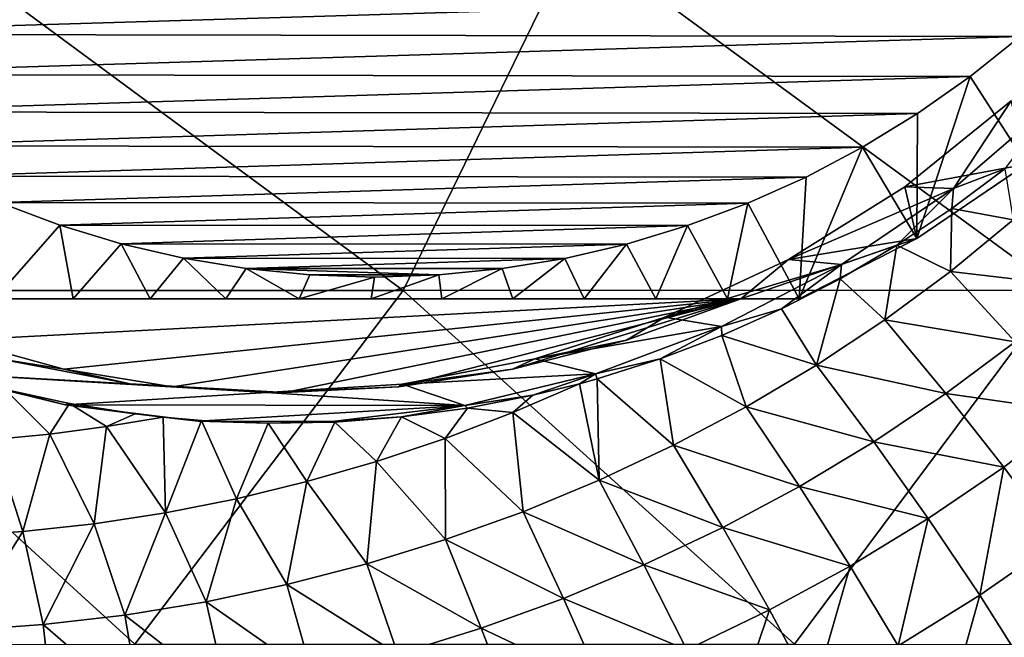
# Model space of a CAD drawing. Header units: metres. Extents: x -24 to 127, y -24 to 24.
# Tile 140 of 151: x 106.44 to 116.53, y -14.44 to -8.11. Entities that reach past the tile are written whole.
import ezdxf

# ---------------------------------------------------------------- set-up
doc = ezdxf.new("R2010")
doc.units = ezdxf.units.M
doc.layers.add('solid_12_381_051_XXX', color=7, linetype='CONTINUOUS')

msp = doc.modelspace()

# ---------------------------------------------------------------- linework, layer by layer
at = {"layer": 'solid_12_381_051_XXX'}
for points in [[(103.649323, -10.887125, 115.785233), (110.371796, -10.886666, 115.65506), (105.453041, -7.254689, 115.861694)], [(110.371796, -10.886666, 115.65506), (112.136345, -7.254376, 115.701736), (105.453041, -7.254689, 115.861694)], [(110.371796, -10.886666, 115.65506), (117.087029, -10.886154, 115.489494), (112.136345, -7.254376, 115.701736)], [(117.087029, -10.886154, 115.489494), (118.806503, -7.254028, 115.509605), (112.136345, -7.254376, 115.701736)], [(103.430122, -8.258468, 94.862129), (102.943924, -7.811424, 94.731857), (117.179932, -7.842097, 98.546379)], [(103.430122, -8.258468, 94.862129), (117.179932, -7.842097, 98.546379), (116.694, -8.285206, 98.416176)], [(103.942566, -8.672279, 94.999443), (103.430122, -8.258468, 94.862129), (116.694, -8.285206, 98.416176)], [(103.942566, -8.672279, 94.999443), (116.694, -8.285206, 98.416176), (116.182648, -8.695137, 98.27916)], [(116.182648, -8.695137, 98.27916), (116.694, -8.285206, 98.416176), (116.759506, -9.59279, 99.142021)], [(104.484512, -9.056096, 95.144653), (103.942566, -8.672279, 94.999443), (116.182648, -8.695137, 98.27916)], [(104.484512, -9.056096, 95.144653), (116.182648, -8.695137, 98.27916), (115.642647, -9.074806, 98.134468)], [(116.182648, -8.695137, 98.27916), (116.759506, -9.59279, 99.142021), (115.634003, -10.354319, 98.840446)], [(115.642647, -9.074806, 98.134468), (116.182648, -8.695137, 98.27916), (115.634003, -10.354319, 98.840446)], [(115.513725, -9.825552, 102.531082), (116.603035, -8.943737, 102.824684), (116.011948, -9.843283, 102.665367)], [(116.759506, -9.59279, 99.142021), (116.603035, -8.943737, 102.824684), (115.513725, -9.825552, 102.531082)], [(116.011948, -9.843283, 102.665367), (117.064781, -8.934187, 102.949142), (116.536484, -9.640035, 101.742744)], [(116.603035, -8.943737, 102.824684), (117.064781, -8.934187, 102.949142), (116.011948, -9.843283, 102.665367)], [(105.049553, -9.405159, 95.296059), (104.484512, -9.056096, 95.144653), (115.642647, -9.074806, 98.134468)], [(105.049553, -9.405159, 95.296059), (115.642647, -9.074806, 98.134468), (115.080139, -9.419825, 97.983742)], [(115.080139, -9.419825, 97.983742), (115.642647, -9.074806, 98.134468), (115.634003, -10.354319, 98.840446)], [(105.630905, -9.714326, 95.451828), (105.049553, -9.405159, 95.296059), (115.080139, -9.419825, 97.983742)], [(105.630905, -9.714326, 95.451828), (115.080139, -9.419825, 97.983742), (114.50164, -9.72546, 97.828735)], [(115.080139, -9.419825, 97.983742), (115.634003, -10.354319, 98.840446), (114.430504, -10.975, 98.517967)], [(114.50164, -9.72546, 97.828735), (115.080139, -9.419825, 97.983742), (114.430504, -10.975, 98.517967)], [(115.634003, -10.354319, 98.840446), (116.759506, -9.59279, 99.142021), (115.513725, -9.825552, 102.531082)], [(116.011948, -9.843283, 102.665367), (116.536484, -9.640035, 101.742744), (115.994347, -10.047771, 101.636719)], [(116.62384, -10.1641, 102.034462), (115.994347, -10.047771, 101.636719), (116.536484, -9.640035, 101.742744)], [(106.232468, -9.984999, 95.613014), (105.630905, -9.714326, 95.451828), (114.50164, -9.72546, 97.828735)], [(106.232468, -9.984999, 95.613014), (114.50164, -9.72546, 97.828735), (113.903526, -9.993061, 97.668472)], [(113.903526, -9.993061, 97.668472), (114.50164, -9.72546, 97.828735), (114.430504, -10.975, 98.517967)], [(114.319527, -10.57175, 102.209213), (115.513725, -9.825552, 102.531082), (116.011948, -9.843283, 102.665367)], [(115.634003, -10.354319, 98.840446), (115.513725, -9.825552, 102.531082), (114.319527, -10.57175, 102.209213)], [(114.319527, -10.57175, 102.209213), (116.011948, -9.843283, 102.665367), (114.862099, -10.623272, 102.355446)], [(114.862099, -10.623272, 102.355446), (116.011948, -9.843283, 102.665367), (115.431129, -10.423851, 101.525764)], [(116.011948, -9.843283, 102.665367), (115.994347, -10.047771, 101.636719), (115.431129, -10.423851, 101.525764)], [(106.852859, -10.217564, 95.779251), (106.18898, -10.975, 96.134842), (106.232468, -9.984999, 95.613014)], [(106.852859, -10.217564, 95.779251), (106.232468, -9.984999, 95.613014), (113.903526, -9.993061, 97.668472)], [(106.852859, -10.217564, 95.779251), (113.903526, -9.993061, 97.668472), (113.28701, -10.222928, 97.503273)], [(113.28701, -10.222928, 97.503273), (113.903526, -9.993061, 97.668472), (113.696083, -10.975, 98.145645)], [(113.903526, -9.993061, 97.668472), (114.430504, -10.975, 98.517967), (113.696083, -10.975, 98.145645)], [(115.978653, -10.69345, 101.941002), (115.431129, -10.423851, 101.525764), (115.994347, -10.047771, 101.636719)], [(116.62384, -10.1641, 102.034462), (115.978653, -10.69345, 101.941002), (115.994347, -10.047771, 101.636719)], [(117.322441, -10.850336, 102.777878), (115.978653, -10.69345, 101.941002), (116.62384, -10.1641, 102.034462)], [(106.852859, -10.217564, 95.779251), (106.992218, -10.975, 96.206696), (106.18898, -10.975, 96.134842)], [(107.484032, -10.409054, 95.948372), (106.992218, -10.975, 96.206696), (106.852859, -10.217564, 95.779251)], [(107.484032, -10.409054, 95.948372), (106.852859, -10.217564, 95.779251), (113.28701, -10.222928, 97.503273)], [(107.484032, -10.409054, 95.948372), (113.28701, -10.222928, 97.503273), (112.659622, -10.412224, 97.335167)], [(112.659622, -10.412224, 97.335167), (113.28701, -10.222928, 97.503273), (112.962006, -10.975, 97.805222)], [(113.28701, -10.222928, 97.503273), (113.696083, -10.975, 98.145645), (112.962006, -10.975, 97.805222)], [(113.831123, -10.975, 100.754898), (115.634003, -10.354319, 98.840446), (114.319527, -10.57175, 102.209213)], [(113.831123, -10.975, 100.754898), (114.430504, -10.975, 98.517967), (115.634003, -10.354319, 98.840446)], [(107.484032, -10.409054, 95.948372), (107.780975, -10.975, 96.305901), (106.992218, -10.975, 96.206696)], [(108.119728, -10.557175, 96.118706), (107.780975, -10.975, 96.305901), (107.484032, -10.409054, 95.948372)], [(108.119728, -10.557175, 96.118706), (107.484032, -10.409054, 95.948372), (112.659622, -10.412224, 97.335167)], [(108.119728, -10.557175, 96.118706), (112.659622, -10.412224, 97.335167), (112.027199, -10.558746, 97.16571)], [(112.027199, -10.558746, 97.16571), (112.659622, -10.412224, 97.335167), (112.227333, -10.975, 97.496315)], [(112.659622, -10.412224, 97.335167), (112.962006, -10.975, 97.805222), (112.227333, -10.975, 97.496315)], [(114.862099, -10.623272, 102.355446), (115.431129, -10.423851, 101.525764), (114.848694, -10.767209, 101.409523)], [(115.305702, -11.189866, 101.848335), (114.848694, -10.767209, 101.409523), (115.431129, -10.423851, 101.525764)], [(115.978653, -10.69345, 101.941002), (115.305702, -11.189866, 101.848335), (115.431129, -10.423851, 101.525764)], [(108.119728, -10.557175, 96.118706), (108.55336, -10.975, 96.432602), (107.780975, -10.975, 96.305901)], [(108.763512, -10.66323, 96.291206), (108.55336, -10.975, 96.432602), (108.119728, -10.557175, 96.118706)], [(108.763512, -10.66323, 96.291206), (108.119728, -10.557175, 96.118706), (112.027199, -10.558746, 97.16571)], [(108.763512, -10.66323, 96.291206), (112.027199, -10.558746, 97.16571), (111.386421, -10.663746, 96.994019)], [(111.386421, -10.663746, 96.994019), (112.027199, -10.558746, 97.16571), (111.494865, -10.975, 97.220093)], [(112.027199, -10.558746, 97.16571), (112.227333, -10.975, 97.496315), (111.494865, -10.975, 97.220093)], [(113.052727, -11.161417, 101.867767), (114.319527, -10.57175, 102.209213), (114.862099, -10.623272, 102.355446)], [(113.831123, -10.975, 100.754898), (114.319527, -10.57175, 102.209213), (113.052727, -11.161417, 101.867767)], [(108.763512, -10.66323, 96.291206), (109.307503, -10.975, 96.586914), (108.55336, -10.975, 96.432602)], [(109.416153, -10.727505, 96.46608), (109.307503, -10.975, 96.586914), (108.763512, -10.66323, 96.291206)], [(108.763512, -10.66323, 96.291206), (111.386421, -10.663746, 96.994019), (110.736572, -10.727498, 96.819885)], [(109.416153, -10.727505, 96.46608), (108.763512, -10.66323, 96.291206), (110.736572, -10.727498, 96.819885)], [(110.736572, -10.727498, 96.819885), (111.386421, -10.663746, 96.994019), (110.767403, -10.975, 96.977722)], [(111.386421, -10.663746, 96.994019), (111.494865, -10.975, 97.220093), (110.767403, -10.975, 96.977722)], [(113.052727, -11.161417, 101.867767), (114.862099, -10.623272, 102.355446), (113.632736, -11.258416, 102.024101)], [(113.632736, -11.258416, 102.024101), (114.862099, -10.623272, 102.355446), (114.249992, -11.076223, 101.289001)], [(114.862099, -10.623272, 102.355446), (114.848694, -10.767209, 101.409523), (114.249992, -11.076223, 101.289001)], [(116.641983, -11.415595, 102.679169), (115.305702, -11.189866, 101.848335), (115.978653, -10.69345, 101.941002)], [(117.322441, -10.850336, 102.777878), (116.641983, -11.415595, 102.679169), (115.978653, -10.69345, 101.941002)], [(109.416153, -10.727505, 96.46608), (110.077644, -10.75, 96.643333), (109.307503, -10.975, 96.586914)], [(110.077644, -10.75, 96.643333), (110.044022, -10.975, 96.768806), (109.307503, -10.975, 96.586914)], [(109.416153, -10.727505, 96.46608), (110.736572, -10.727498, 96.819885), (110.077644, -10.75, 96.643333)], [(110.736572, -10.727498, 96.819885), (110.767403, -10.975, 96.977722), (110.044022, -10.975, 96.768806)], [(110.736572, -10.727498, 96.819885), (110.044022, -10.975, 96.768806), (110.077644, -10.75, 96.643333)], [(114.607185, -11.6527, 101.757278), (114.249992, -11.076223, 101.289001), (114.848694, -10.767209, 101.409523)], [(115.305702, -11.189866, 101.848335), (114.607185, -11.6527, 101.757278), (114.848694, -10.767209, 101.409523)], [(100.859848, -14.516616, 115.674202), (107.621002, -14.516031, 115.585968), (103.649323, -10.887125, 115.785233)], [(107.621002, -14.516031, 115.585968), (110.371796, -10.886666, 115.65506), (103.649323, -10.887125, 115.785233)], [(107.621002, -14.516031, 115.585968), (114.380959, -14.515373, 115.458405), (110.371796, -10.886666, 115.65506)], [(114.380959, -14.515373, 115.458405), (117.087029, -10.886154, 115.489494), (110.371796, -10.886666, 115.65506)], [(114.380959, -14.515373, 115.458405), (121.155853, -14.526098, 115.299591), (117.087029, -10.886154, 115.489494)], [(104.771255, -10.975, 98.327316), (114.430504, -10.975, 98.517967), (113.831123, -10.975, 100.754898)], [(113.696083, -10.975, 98.145645), (114.430504, -10.975, 98.517967), (104.771255, -10.975, 98.327316)], [(104.771255, -10.975, 98.327316), (113.831123, -10.975, 100.754898), (105.815125, -11.396673, 98.859062)], [(112.962006, -10.975, 97.805222), (113.696083, -10.975, 98.145645), (104.771255, -10.975, 98.327316)], [(112.227333, -10.975, 97.496315), (112.962006, -10.975, 97.805222), (104.771255, -10.975, 98.327316)], [(111.494865, -10.975, 97.220093), (112.227333, -10.975, 97.496315), (104.771255, -10.975, 98.327316)], [(110.767403, -10.975, 96.977722), (111.494865, -10.975, 97.220093), (104.771255, -10.975, 98.327316)], [(110.044022, -10.975, 96.768806), (110.767403, -10.975, 96.977722), (104.771255, -10.975, 98.327316)], [(109.307503, -10.975, 96.586914), (110.044022, -10.975, 96.768806), (104.771255, -10.975, 98.327316)], [(108.55336, -10.975, 96.432602), (109.307503, -10.975, 96.586914), (104.771255, -10.975, 98.327316)], [(107.780975, -10.975, 96.305901), (108.55336, -10.975, 96.432602), (104.771255, -10.975, 98.327316)], [(106.992218, -10.975, 96.206696), (107.780975, -10.975, 96.305901), (104.771255, -10.975, 98.327316)], [(106.18898, -10.975, 96.134842), (106.992218, -10.975, 96.206696), (104.771255, -10.975, 98.327316)], [(105.815125, -11.396673, 98.859062), (113.831123, -10.975, 100.754898), (106.894409, -11.696111, 99.327232)], [(106.894409, -11.696111, 99.327232), (113.831123, -10.975, 100.754898), (108.008736, -11.874993, 99.732735)], [(108.008736, -11.874993, 99.732735), (113.831123, -10.975, 100.754898), (109.157738, -11.935, 100.076477)], [(109.157738, -11.935, 100.076477), (113.831123, -10.975, 100.754898), (110.324661, -11.874994, 100.353287)], [(110.324661, -11.874994, 100.353287), (113.831123, -10.975, 100.754898), (111.492447, -11.696113, 100.559273)], [(111.492447, -11.696113, 100.559273), (113.831123, -10.975, 100.754898), (112.661224, -11.396675, 100.693466)], [(112.661224, -11.396675, 100.693466), (113.831123, -10.975, 100.754898), (113.052727, -11.161417, 101.867767)], [(113.632736, -11.258416, 102.024101), (114.249992, -11.076223, 101.289001), (113.636086, -11.350525, 101.16465)], [(114.607185, -11.6527, 101.757278), (113.636086, -11.350525, 101.16465), (114.249992, -11.076223, 101.289001)], [(111.721313, -11.590239, 101.508911), (113.052727, -11.161417, 101.867767), (113.632736, -11.258416, 102.024101)], [(112.661224, -11.396675, 100.693466), (113.052727, -11.161417, 101.867767), (111.721313, -11.590239, 101.508911)], [(115.931831, -11.945702, 102.581306), (114.607185, -11.6527, 101.757278), (115.305702, -11.189866, 101.848335)], [(116.641983, -11.415595, 102.679169), (115.931831, -11.945702, 102.581306), (115.305702, -11.189866, 101.848335)], [(111.721313, -11.590239, 101.508911), (113.632736, -11.258416, 102.024101), (112.343689, -11.741778, 101.676659)], [(112.343689, -11.741778, 101.676659), (113.632736, -11.258416, 102.024101), (113.006638, -11.590203, 101.035889)], [(113.632736, -11.258416, 102.024101), (113.636086, -11.350525, 101.16465), (113.006638, -11.590203, 101.035889)], [(105.815125, -11.396673, 98.859062), (106.894409, -11.696111, 99.327232), (106.210663, -11.586889, 100.023621)], [(111.492447, -11.696113, 100.559273), (112.661224, -11.396675, 100.693466), (111.721313, -11.590239, 101.508911)], [(113.8853, -12.081311, 101.668617), (113.006638, -11.590203, 101.035889), (113.636086, -11.350525, 101.16465)], [(114.607185, -11.6527, 101.757278), (113.8853, -12.081311, 101.668617), (113.636086, -11.350525, 101.16465)], [(117.271469, -12.135755, 103.451965), (115.931831, -11.945702, 102.581306), (116.641983, -11.415595, 102.679169)], [(106.210663, -11.586889, 100.023621), (107.576027, -11.846978, 100.391624), (105.567802, -11.73145, 99.850342)], [(106.894409, -11.696111, 99.327232), (107.576027, -11.846978, 100.391624), (106.210663, -11.586889, 100.023621)], [(110.362694, -11.84764, 101.142715), (111.721313, -11.590239, 101.508911), (112.343689, -11.741778, 101.676659)], [(111.492447, -11.696113, 100.559273), (111.721313, -11.590239, 101.508911), (110.362694, -11.84764, 101.142715)], [(112.343689, -11.741778, 101.676659), (113.006638, -11.590203, 101.035889), (112.361237, -11.794886, 100.902161)], [(113.142212, -12.475082, 101.58316), (112.361237, -11.794886, 100.902161), (113.006638, -11.590203, 101.035889)], [(113.8853, -12.081311, 101.668617), (113.142212, -12.475082, 101.58316), (113.006638, -11.590203, 101.035889)], [(106.894409, -11.696111, 99.327232), (108.008736, -11.874993, 99.732735), (107.576027, -11.846978, 100.391624)], [(110.324661, -11.874994, 100.353287), (111.492447, -11.696113, 100.559273), (110.362694, -11.84764, 101.142715)], [(115.194244, -12.439963, 102.48513), (113.8853, -12.081311, 101.668617), (114.607185, -11.6527, 101.757278)], [(115.931831, -11.945702, 102.581306), (115.194244, -12.439963, 102.48513), (114.607185, -11.6527, 101.757278)], [(105.567802, -11.73145, 99.850342), (106.90863, -12.061562, 100.211739), (106.292465, -11.904444, 99.607315)], [(108.972443, -11.935, 100.768005), (106.90863, -12.061562, 100.211739), (105.567802, -11.73145, 99.850342)], [(107.576027, -11.846978, 100.391624), (108.972443, -11.935, 100.768005), (105.567802, -11.73145, 99.850342)], [(110.362694, -11.84764, 101.142715), (112.343689, -11.741778, 101.676659), (111.005501, -12.06726, 101.315971)], [(111.005501, -12.06726, 101.315971), (112.343689, -11.741778, 101.676659), (111.70137, -11.963261, 100.764114)], [(112.343689, -11.741778, 101.676659), (112.178246, -11.845644, 100.863991), (111.70137, -11.963261, 100.764114)], [(112.343689, -11.741778, 101.676659), (112.361237, -11.794886, 100.902161), (112.178246, -11.845644, 100.863991)], [(112.379959, -12.833513, 101.501709), (112.178246, -11.845644, 100.863991), (112.361237, -11.794886, 100.902161)], [(113.142212, -12.475082, 101.58316), (112.379959, -12.833513, 101.501709), (112.361237, -11.794886, 100.902161)], [(106.752274, -12.361638, 99.903267), (106.169998, -12.41723, 99.887192), (106.292465, -11.904444, 99.607315)], [(106.90863, -12.061562, 100.211739), (106.954376, -12.048372, 99.74752), (106.292465, -11.904444, 99.607315)], [(106.752274, -12.361638, 99.903267), (106.292465, -11.904444, 99.607315), (106.954376, -12.048372, 99.74752)], [(109.157738, -11.935, 100.076477), (108.972443, -11.935, 100.768005), (107.576027, -11.846978, 100.391624)], [(108.008736, -11.874993, 99.732735), (109.157738, -11.935, 100.076477), (107.576027, -11.846978, 100.391624)], [(110.362694, -11.84764, 101.142715), (111.005501, -12.06726, 101.315971), (108.972443, -11.935, 100.768005)], [(110.324661, -11.874994, 100.353287), (110.362694, -11.84764, 101.142715), (108.972443, -11.935, 100.768005)], [(109.157738, -11.935, 100.076477), (110.324661, -11.874994, 100.353287), (108.972443, -11.935, 100.768005)], [(111.496582, -12.139983, 100.795326), (111.70137, -11.963261, 100.764114), (112.178246, -11.845644, 100.863991)], [(112.379959, -12.833513, 101.501709), (111.496582, -12.139983, 100.795326), (112.178246, -11.845644, 100.863991)], [(108.972443, -11.935, 100.768005), (111.005501, -12.06726, 101.315971), (106.90863, -12.061562, 100.211739)], [(111.005501, -12.06726, 101.315971), (111.70137, -11.963261, 100.764114), (111.030724, -12.093712, 100.622719)], [(111.496582, -12.139983, 100.795326), (111.030724, -12.093712, 100.622719), (111.70137, -11.963261, 100.764114)], [(116.526726, -12.70046, 103.352562), (115.194244, -12.439963, 102.48513), (115.931831, -11.945702, 102.581306)], [(117.271469, -12.135755, 103.451965), (116.526726, -12.70046, 103.352562), (115.931831, -11.945702, 102.581306)], [(107.333237, -12.284241, 99.924973), (106.752274, -12.361638, 99.903267), (106.954376, -12.048372, 99.74752)], [(106.90863, -12.061562, 100.211739), (107.625252, -12.154284, 99.890656), (106.954376, -12.048372, 99.74752)], [(106.90863, -12.061562, 100.211739), (108.269966, -12.228168, 100.578667), (107.625252, -12.154284, 99.890656)], [(106.90863, -12.061562, 100.211739), (111.005501, -12.06726, 101.315971), (108.269966, -12.228168, 100.578667)], [(107.333237, -12.284241, 99.924973), (106.954376, -12.048372, 99.74752), (107.625252, -12.154284, 99.890656)], [(108.269966, -12.228168, 100.578667), (111.005501, -12.06726, 101.315971), (109.64563, -12.229874, 100.949448)], [(109.64563, -12.229874, 100.949448), (111.005501, -12.06726, 101.315971), (110.353203, -12.185144, 100.478828)], [(111.005501, -12.06726, 101.315971), (111.030724, -12.093712, 100.622719), (110.353203, -12.185144, 100.478828)], [(110.803535, -12.406066, 100.731972), (110.353203, -12.185144, 100.478828), (111.030724, -12.093712, 100.622719)], [(111.496582, -12.139983, 100.795326), (110.803535, -12.406066, 100.731972), (111.030724, -12.093712, 100.622719)], [(114.431496, -12.897692, 102.391495), (113.142212, -12.475082, 101.58316), (113.8853, -12.081311, 101.668617)], [(115.194244, -12.439963, 102.48513), (114.431496, -12.897692, 102.391495), (113.8853, -12.081311, 101.668617)], [(107.333237, -12.284241, 99.924973), (107.625252, -12.154284, 99.890656), (107.913162, -12.187663, 99.952538)], [(107.937164, -13.167147, 100.533386), (107.333237, -12.284241, 99.924973), (107.913162, -12.187663, 99.952538)], [(108.269966, -12.228168, 100.578667), (107.913162, -12.187663, 99.952538), (107.625252, -12.154284, 99.890656)], [(108.269966, -12.228168, 100.578667), (108.304131, -12.221526, 100.03698), (107.913162, -12.187663, 99.952538)], [(107.937164, -13.167147, 100.533386), (107.913162, -12.187663, 99.952538), (108.304131, -12.221526, 100.03698)], [(109.64563, -12.229874, 100.949448), (110.353203, -12.185144, 100.478828), (109.672073, -12.237046, 100.333015)], [(110.09919, -12.642175, 100.673439), (109.672073, -12.237046, 100.333015), (110.353203, -12.185144, 100.478828)], [(110.803535, -12.406066, 100.731972), (110.09919, -12.642175, 100.673439), (110.353203, -12.185144, 100.478828)], [(111.600533, -13.156137, 101.425064), (110.803535, -12.406066, 100.731972), (111.496582, -12.139983, 100.795326)], [(112.379959, -12.833513, 101.501709), (111.600533, -13.156137, 101.425064), (111.496582, -12.139983, 100.795326)], [(117.088074, -13.453329, 104.163284), (116.526726, -12.70046, 103.352562), (117.271469, -12.135755, 103.451965)], [(107.206558, -13.279859, 100.500786), (106.752274, -12.361638, 99.903267), (107.333237, -12.284241, 99.924973)], [(107.937164, -13.167147, 100.533386), (107.206558, -13.279859, 100.500786), (107.333237, -12.284241, 99.924973)], [(108.664047, -13.023063, 100.573479), (107.937164, -13.167147, 100.533386), (108.304131, -12.221526, 100.03698)], [(108.269966, -12.228168, 100.578667), (108.987808, -12.249245, 100.18512), (108.304131, -12.221526, 100.03698)], [(108.269966, -12.228168, 100.578667), (109.64563, -12.229874, 100.949448), (108.987808, -12.249245, 100.18512)], [(108.664047, -13.023063, 100.573479), (108.304131, -12.221526, 100.03698), (108.987808, -12.249245, 100.18512)], [(109.385376, -12.847957, 100.620384), (108.664047, -13.023063, 100.573479), (108.987808, -12.249245, 100.18512)], [(109.64563, -12.229874, 100.949448), (109.672073, -12.237046, 100.333015), (108.987808, -12.249245, 100.18512)], [(109.385376, -12.847957, 100.620384), (108.987808, -12.249245, 100.18512), (109.672073, -12.237046, 100.333015)], [(110.09919, -12.642175, 100.673439), (109.385376, -12.847957, 100.620384), (109.672073, -12.237046, 100.333015)], [(106.473251, -13.360839, 100.476479), (106.169998, -12.41723, 99.887192), (106.752274, -12.361638, 99.903267)], [(107.206558, -13.279859, 100.500786), (106.473251, -13.360839, 100.476479), (106.752274, -12.361638, 99.903267)], [(110.805931, -13.44249, 101.354012), (110.09919, -12.642175, 100.673439), (110.803535, -12.406066, 100.731972)], [(111.600533, -13.156137, 101.425064), (110.805931, -13.44249, 101.354012), (110.803535, -12.406066, 100.731972)], [(106.473251, -13.360839, 100.476479), (105.737938, -13.409719, 100.461273), (106.169998, -12.41723, 99.887192)], [(113.645813, -13.318225, 102.301247), (112.379959, -12.833513, 101.501709), (113.142212, -12.475082, 101.58316)], [(114.431496, -12.897692, 102.391495), (113.645813, -13.318225, 102.301247), (113.142212, -12.475082, 101.58316)], [(115.752716, -13.227095, 103.254875), (114.431496, -12.897692, 102.391495), (115.194244, -12.439963, 102.48513)], [(116.526726, -12.70046, 103.352562), (115.752716, -13.227095, 103.254875), (115.194244, -12.439963, 102.48513)], [(109.99826, -13.69211, 101.289375), (109.385376, -12.847957, 100.620384), (110.09919, -12.642175, 100.673439)], [(110.805931, -13.44249, 101.354012), (109.99826, -13.69211, 101.289375), (110.09919, -12.642175, 100.673439)], [(116.280426, -14.013389, 104.068497), (115.752716, -13.227095, 103.254875), (116.526726, -12.70046, 103.352562)], [(117.088074, -13.453329, 104.163284), (116.280426, -14.013389, 104.068497), (116.526726, -12.70046, 103.352562)], [(109.179832, -13.904559, 101.232056), (108.664047, -13.023063, 100.573479), (109.385376, -12.847957, 100.620384)], [(109.99826, -13.69211, 101.289375), (109.179832, -13.904559, 101.232056), (109.385376, -12.847957, 100.620384)], [(112.83934, -13.701028, 102.215225), (111.600533, -13.156137, 101.425064), (112.379959, -12.833513, 101.501709)], [(113.645813, -13.318225, 102.301247), (112.83934, -13.701028, 102.215225), (112.379959, -12.833513, 101.501709)], [(114.951759, -13.714907, 103.159767), (113.645813, -13.318225, 102.301247), (114.431496, -12.897692, 102.391495)], [(115.752716, -13.227095, 103.254875), (114.951759, -13.714907, 103.159767), (114.431496, -12.897692, 102.391495)], [(108.352966, -14.079396, 101.182915), (107.937164, -13.167147, 100.533386), (108.664047, -13.023063, 100.573479)], [(109.179832, -13.904559, 101.232056), (108.352966, -14.079396, 101.182915), (108.664047, -13.023063, 100.573479)], [(107.519958, -14.216183, 101.14286), (107.206558, -13.279859, 100.500786), (107.937164, -13.167147, 100.533386)], [(108.352966, -14.079396, 101.182915), (107.519958, -14.216183, 101.14286), (107.937164, -13.167147, 100.533386)], [(112.014175, -14.045599, 102.13427), (110.805931, -13.44249, 101.354012), (111.600533, -13.156137, 101.425064)], [(112.83934, -13.701028, 102.215225), (112.014175, -14.045599, 102.13427), (111.600533, -13.156137, 101.425064)], [(106.682602, -14.314465, 101.1129), (106.473251, -13.360839, 100.476479), (107.206558, -13.279859, 100.500786)], [(107.519958, -14.216183, 101.14286), (106.682602, -14.314465, 101.1129), (107.206558, -13.279859, 100.500786)], [(115.444061, -14.532365, 103.976212), (114.951759, -13.714907, 103.159767), (115.752716, -13.227095, 103.254875)], [(116.280426, -14.013389, 104.068497), (115.444061, -14.532365, 103.976212), (115.752716, -13.227095, 103.254875)], [(105.842308, -14.373781, 101.094109), (105.737938, -13.409719, 100.461273), (106.473251, -13.360839, 100.476479)], [(106.682602, -14.314465, 101.1129), (105.842308, -14.373781, 101.094109), (106.473251, -13.360839, 100.476479)], [(114.126137, -14.163176, 103.0681), (112.83934, -13.701028, 102.215225), (113.645813, -13.318225, 102.301247)], [(114.951759, -13.714907, 103.159767), (114.126137, -14.163176, 103.0681), (113.645813, -13.318225, 102.301247)], [(111.172432, -14.351438, 102.059235), (109.99826, -13.69211, 101.289375), (110.805931, -13.44249, 101.354012)], [(112.014175, -14.045599, 102.13427), (111.172432, -14.351438, 102.059235), (110.805931, -13.44249, 101.354012)], [(116.775909, -14.797217, 104.926979), (116.280426, -14.013389, 104.068497), (117.088074, -13.453329, 104.163284)], [(110.316254, -14.618052, 101.990982), (109.179832, -13.904559, 101.232056), (109.99826, -13.69211, 101.289375)], [(111.172432, -14.351438, 102.059235), (110.316254, -14.618052, 101.990982), (109.99826, -13.69211, 101.289375)], [(113.278091, -14.571314, 102.980728), (112.014175, -14.045599, 102.13427), (112.83934, -13.701028, 102.215225)], [(114.126137, -14.163176, 103.0681), (113.278091, -14.571314, 102.980728), (112.83934, -13.701028, 102.215225)], [(114.581322, -15.009461, 103.887268), (114.126137, -14.163176, 103.0681), (114.951759, -13.714907, 103.159767)], [(115.444061, -14.532365, 103.976212), (114.581322, -15.009461, 103.887268), (114.951759, -13.714907, 103.159767)], [(109.447876, -14.844967, 101.930443), (108.352966, -14.079396, 101.182915), (109.179832, -13.904559, 101.232056)], [(110.316254, -14.618052, 101.990982), (109.447876, -14.844967, 101.930443), (109.179832, -13.904559, 101.232056)], [(115.906944, -15.348401, 104.842331), (115.444061, -14.532365, 103.976212), (116.280426, -14.013389, 104.068497)], [(116.775909, -14.797217, 104.926979), (115.906944, -15.348401, 104.842331), (116.280426, -14.013389, 104.068497)], [(108.569542, -15.031712, 101.878555), (107.519958, -14.216183, 101.14286), (108.352966, -14.079396, 101.182915)], [(109.447876, -14.844967, 101.930443), (108.569542, -15.031712, 101.878555), (108.352966, -14.079396, 101.182915)], [(112.409821, -14.93877, 102.898506), (111.172432, -14.351438, 102.059235), (112.014175, -14.045599, 102.13427)], [(113.278091, -14.571314, 102.980728), (112.409821, -14.93877, 102.898506), (112.014175, -14.045599, 102.13427)], [(107.683479, -15.177814, 101.836258), (106.682602, -14.314465, 101.1129), (107.519958, -14.216183, 101.14286)], [(108.569542, -15.031712, 101.878555), (107.683479, -15.177814, 101.836258), (107.519958, -14.216183, 101.14286)], [(113.694527, -15.444019, 103.802483), (113.278091, -14.571314, 102.980728), (114.126137, -14.163176, 103.0681)], [(114.581322, -15.009461, 103.887268), (113.694527, -15.444019, 103.802483), (114.126137, -14.163176, 103.0681)], [(106.791824, -15.282784, 101.804611), (105.842308, -14.373781, 101.094109), (106.682602, -14.314465, 101.1129)], [(107.683479, -15.177814, 101.836258), (106.791824, -15.282784, 101.804611), (106.682602, -14.314465, 101.1129)], [(106.791824, -15.282784, 101.804611), (105.896599, -15.346128, 101.784782), (105.842308, -14.373781, 101.094109)], [(111.523529, -15.264994, 102.822289), (110.316254, -14.618052, 101.990982), (111.172432, -14.351438, 102.059235)], [(112.409821, -14.93877, 102.898506), (111.523529, -15.264994, 102.822289), (111.172432, -14.351438, 102.059235)]]:
    msp.add_3dface(points, dxfattribs=at)

doc.saveas('drawing.dxf')
